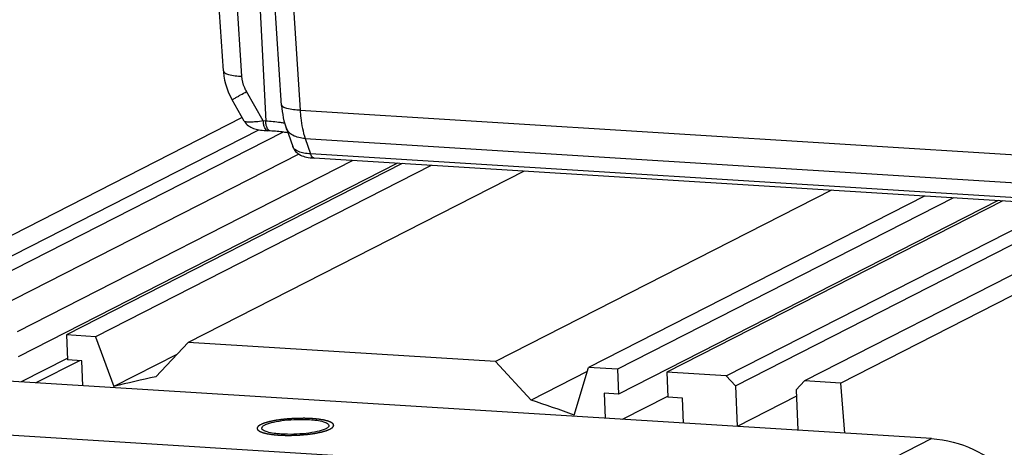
# Model space of a CAD drawing. Header units: millimetres. Extents: x 0 to 420, y 0 to 297.
# Tile 19 of 58: x 180 to 206, y 59 to 70. Entities that reach past the tile are written whole.
import ezdxf

# ---------------------------------------------------------------- set-up
doc = ezdxf.new("R2010")
doc.units = ezdxf.units.MM
doc.header["$LTSCALE"] = 23.1
doc.layers.add('COMPONENTS', color=7, linetype='CONTINUOUS')

msp = doc.modelspace()

# ---------------------------------------------------------------- linework, layer by layer
at = {"layer": 'COMPONENTS', "color": 7, "linetype": 'CONTINUOUS'}
for p, q in [((185.266, 69.00246), (184.74542, 76.93922)), ((185.74684, 68.86362), (185.22626, 76.80039)), ((185.93882, 76.31706), (186.36547, 67.69627)), ((186.78146, 68.10096), (186.23962, 76.34573)), ((186.72234, 76.1792), (187.26111, 67.97936)), ((220.79828, 70.80887), (201.33337, 60.87965)), ((186.30336, 67.70013), (185.86716, 68.46681)), ((185.80777, 67.69583), (185.49356, 68.2481)), ((187.26111, 67.97936), (206.17895, 66.80379)), ((185.753, 67.79209), (175.36546, 62.49331)), ((186.36547, 67.69627), (186.30336, 67.70013)), ((176.30906, 62.43468), (186.18581, 67.47289)), ((176.5457, 62.17686), (186.80801, 67.41175)), ((186.48508, 67.44093), (186.42297, 67.44479)), ((186.89554, 67.52748), (187.06909, 67.03464)), ((187.39425, 67.24281), (187.53534, 66.84214)), ((187.39425, 67.24281), (206.29936, 66.06803)), ((187.06886, 67.03529), (187.0688, 67.03546)), ((187.22867, 66.83852), (178.34724, 62.30802)), ((188.63712, 66.67142), (179.89475, 62.21186)), ((206.42558, 65.66828), (187.53534, 66.84214)), ((187.57215, 66.73856), (187.62975, 66.73402)), ((206.51983, 65.56017), (187.62959, 66.73403)), ((189.79714, 66.59933), (179.92189, 61.56188)), ((189.92041, 66.59167), (181.17805, 62.13211)), ((190.67529, 66.54476), (181.93293, 62.0852)), ((193.09091, 66.39466), (184.34855, 61.9351)), ((201.09265, 65.89742), (192.35028, 61.43786)), ((198.58823, 60.80712), (208.71153, 65.97111)), ((210.27532, 65.98099), (200.38977, 60.93828)), ((203.50827, 65.74731), (194.7659, 61.28775)), ((204.26315, 65.7004), (195.52078, 61.24084)), ((205.42318, 65.62832), (195.54792, 60.59086)), ((205.54645, 65.62066), (196.80408, 61.1611)), ((198.35159, 61.06494), (207.58479, 65.77487)), ((181.17805, 62.13211), (181.20518, 61.48213)), ((181.93293, 62.0852), (181.17805, 62.13211)), ((181.93293, 62.0852), (182.41569, 60.7878)), ((183.50591, 61.04032), (184.34855, 61.9351)), ((192.35028, 61.43786), (184.34855, 61.9351)), ((181.20365, 61.51894), (180.00659, 60.90832)), ((184.05616, 61.62462), (182.41569, 60.7878)), ((203.69408, 59.43636), (173.1133, 61.33667)), ((181.51693, 61.46276), (180.38404, 60.88486)), ((181.58262, 61.45868), (181.20518, 61.48213)), ((181.60976, 60.80869), (181.58262, 61.45868)), ((192.35028, 61.43786), (193.27221, 60.43344)), ((194.38925, 60.04375), (194.7659, 61.28775)), ((195.52078, 61.24084), (194.7659, 61.28775)), ((195.52078, 61.24084), (195.54792, 60.59086)), ((194.73283, 61.17851), (193.27221, 60.43344)), ((196.80408, 61.1611), (196.83122, 60.51112)), ((198.35159, 61.06494), (196.80408, 61.1611)), ((198.58823, 60.80712), (198.35159, 61.06494)), ((198.58823, 60.80712), (198.63233, 59.7509)), ((200.38977, 60.93828), (200.17348, 60.70861)), ((201.33337, 60.87965), (200.38977, 60.93828)), ((201.44038, 59.5764), (201.33337, 60.87965)), ((195.17048, 60.61432), (195.19762, 59.96433)), ((195.54792, 60.59086), (195.17048, 60.61432)), ((196.8189, 60.53527), (195.64513, 59.93652)), ((197.20866, 60.48766), (196.83122, 60.51112)), ((197.2358, 59.83768), (197.20866, 60.48766)), ((200.18049, 60.54063), (198.63233, 59.7509)), ((200.17348, 60.70861), (200.21758, 59.65239)), ((201.23462, 58.18176), (170.65383, 60.08208)), ((201.23462, 58.18176), (203.69408, 59.43636))]:
    msp.add_line(p, q, dxfattribs=at)
for points in [[(185.266, 69.00246), (185.26821, 68.97268), (185.28007, 68.86853), (185.29824, 68.76509), (185.32269, 68.66261), (185.35332, 68.56149), (185.38998, 68.46225), (185.43253, 68.36524), (185.4809, 68.27073), (185.49356, 68.2481)], [(186.78146, 68.10096), (186.78831, 68.02265), (186.79764, 67.94401), (186.80965, 67.86499), (186.82448, 67.78585), (186.84227, 67.70697), (186.86324, 67.62846), (186.88767, 67.55033), (186.89566, 67.52713)], [(185.80714, 67.69695), (185.81061, 67.69099), (185.83338, 67.65708), (185.8596, 67.62598), (185.88812, 67.59854), (185.91837, 67.57463), (185.95011, 67.55388), (185.98252, 67.53625), (186.01518, 67.52138), (186.04847, 67.50859), (186.08284, 67.49742), (186.11831, 67.48764), (186.15519, 67.47899), (186.19408, 67.47124), (186.23505, 67.46435), (186.27821, 67.45827), (186.32404, 67.45295), (186.37265, 67.44842), (186.42304, 67.44479)], [(187.06879, 67.03547), (187.07749, 67.01313), (187.09559, 66.97655), (187.11771, 66.94199), (187.14356, 66.9099), (187.17231, 66.88104), (187.20372, 66.85528), (187.23749, 66.83259), (187.27269, 66.81319), (187.30901, 66.79675), (187.34694, 66.78267), (187.38675, 66.77063), (187.4286, 66.76038), (187.47308, 66.75169), (187.52084, 66.74441), (187.57215, 66.73856)]]:
    msp.add_lwpolyline(points, dxfattribs=at)
for centre, radius, start, end in [((187.06787, 43.18251), 18.20959, 101.280297, 104.802009), ((186.74796, 39.93568), 21.51102, 69.192656, 72.344186)]:
    msp.add_arc(centre, radius, start, end, dxfattribs=at)
for points, knots in [([(185.26599, 69.00246), (185.26734, 68.982), (185.31324, 68.93645), (185.47534, 68.88471), (185.63018, 68.86871), (185.74684, 68.86362)], [0, 0, 0, 0, 0.11867176, 0.32400302, 1, 1, 1, 1]), ([(185.86716, 68.46681), (185.84979, 68.49734), (185.7878, 68.6217), (185.75363, 68.76009), (185.74684, 68.86362)], [0, 0, 0, 0, 0.25289056, 1, 1, 1, 1]), ([(185.49355, 68.2481), (185.49324, 68.24865), (185.49694, 68.25007), (185.50001, 68.25319), (185.50878, 68.25806), (185.52496, 68.26826), (185.5539, 68.28522), (185.59673, 68.31051), (185.65093, 68.34205), (185.7422, 68.39496), (185.81547, 68.43713), (185.86716, 68.46681)], [0, 0, 0, 0, 0.00439319, 0.01730459, 0.03876053, 0.06862822, 0.15293867, 0.26885147, 0.41434905, 0.58700279, 1, 1, 1, 1]), ([(187.26111, 67.97936), (187.14445, 67.98443), (186.98962, 68.00041), (186.82753, 68.05212), (186.78163, 68.09765), (186.78028, 68.1181)], [0, 0, 0, 0, 0.67602204, 0.88134471, 1, 1, 1, 1]), ([(187.26111, 67.97936), (187.26498, 67.91213), (187.28637, 67.66329), (187.33501, 67.41549), (187.39425, 67.24281)], [0, 0, 0, 0, 0.26946413, 1, 1, 1, 1]), ([(186.30336, 67.70013), (186.24032, 67.69095), (186.12721, 67.67671), (185.97435, 67.66629), (185.87658, 67.66979), (185.81585, 67.6816), (185.80717, 67.6969)], [0, 0, 0, 0, 0.38004612, 0.68515804, 0.89509114, 1, 1, 1, 1]), ([(186.42297, 67.44483), (186.38648, 67.44706), (186.33814, 67.51241), (186.31301, 67.60384), (186.30502, 67.66659), (186.30336, 67.70013)], [0, 0, 0, 0, 0.37082445, 0.65932029, 1, 1, 1, 1]), ([(186.39179, 67.5462), (186.38804, 67.55713), (186.37383, 67.60604), (186.36742, 67.65699), (186.36547, 67.69627)], [0, 0, 0, 0, 0.22716238, 1, 1, 1, 1]), ([(186.86078, 67.63855), (186.82389, 67.64547), (186.65982, 67.67268), (186.49398, 67.68828), (186.36547, 67.69627)], [0, 0, 0, 0, 0.22569395, 1, 1, 1, 1]), ([(186.42273, 67.48282), (186.41966, 67.48717), (186.40701, 67.50706), (186.39771, 67.52895), (186.39179, 67.5462)], [0, 0, 0, 0, 0.22584133, 1, 1, 1, 1]), ([(186.48508, 67.44094), (186.47943, 67.44129), (186.45401, 67.44667), (186.4342, 67.46655), (186.42273, 67.48282)], [0, 0, 0, 0, 0.22155091, 1, 1, 1, 1]), ([(186.94356, 67.39306), (186.90879, 67.3985), (186.7566, 67.42002), (186.60335, 67.43358), (186.48508, 67.44093)], [0, 0, 0, 0, 0.22899489, 1, 1, 1, 1]), ([(187.39425, 67.24281), (187.28326, 67.24837), (187.1206, 67.28265), (186.95831, 67.40704), (186.91006, 67.48639), (186.89566, 67.52713)], [0, 0, 0, 0, 0.55220878, 0.78528382, 1, 1, 1, 1]), ([(187.53534, 66.84214), (187.47643, 66.84551), (187.36767, 66.85828), (187.203, 66.90213), (187.09084, 66.97307), (187.06886, 67.03531)], [0, 0, 0, 0, 0.33891535, 0.62088922, 1, 1, 1, 1]), ([(187.62959, 66.73405), (187.62003, 66.73464), (187.57118, 66.75138), (187.54801, 66.8042), (187.53534, 66.84214)], [0, 0, 0, 0, 0.19330301, 1, 1, 1, 1]), ([(186.26458, 59.70483), (186.26425, 59.71296), (186.2713, 59.73764), (186.3082, 59.77105), (186.34332, 59.7897), (186.36478, 59.7995)], [0, 0, 0, 0, 0.16956105, 0.50830038, 1, 1, 1, 1]), ([(186.7699, 59.5531), (186.6467, 59.56076), (186.48335, 59.58065), (186.31378, 59.63603), (186.26545, 59.68374), (186.26458, 59.70483)], [0, 0, 0, 0, 0.67885006, 0.88395066, 1, 1, 1, 1]), ([(186.36478, 59.7995), (186.43038, 59.82947), (186.59519, 59.87442), (186.97603, 59.93342), (187.29182, 59.9429), (187.50774, 59.92948)], [0, 0, 0, 0, 0.18701934, 0.43904913, 1, 1, 1, 1]), ([(187.50774, 59.92948), (187.63095, 59.92183), (187.7943, 59.90193), (187.96387, 59.84655), (188.01219, 59.79884), (188.01306, 59.77776)], [0, 0, 0, 0, 0.67885006, 0.88395066, 1, 1, 1, 1]), ([(188.01306, 59.77776), (188.0134, 59.76963), (188.00635, 59.74495), (187.96945, 59.71153), (187.93433, 59.69289), (187.91287, 59.68309)], [0, 0, 0, 0, 0.16956105, 0.50830038, 1, 1, 1, 1]), ([(187.91287, 59.68309), (187.84726, 59.65312), (187.68245, 59.60817), (187.30161, 59.54917), (186.98583, 59.53969), (186.7699, 59.5531)], [0, 0, 0, 0, 0.18701934, 0.43904913, 1, 1, 1, 1]), ([(203.69408, 59.43636), (204.07021, 59.41298), (204.83503, 59.20802), (205.47509, 58.74898), (205.75435, 58.47112)], [0, 0, 0, 0, 0.48891142, 1, 1, 1, 1])]:
    msp.add_open_spline(points, degree=3, knots=knots, dxfattribs=at)
at = {"layer": 'COMPONENTS', "color": 2, "linetype": 'CONTINUOUS'}
for points in [[(188.04468, 59.685), (188.05007, 59.68857), (188.05815, 59.69393), (188.06892, 59.70107), (188.077, 59.70643), (188.08373, 59.71089), (188.08912, 59.71446), (188.09316, 59.71714), (188.0972, 59.71982), (188.10057, 59.72205), (188.10326, 59.72383), (188.10495, 59.72495), (188.10629, 59.72584), (188.1073, 59.72651), (188.10814, 59.72707), (188.10874, 59.72746), (188.10906, 59.72768), (188.10936, 59.72785), (188.10942, 59.72802), (188.10958, 59.72824), (188.10982, 59.72864), (188.11019, 59.7292), (188.11062, 59.72988), (188.1112, 59.73078), (188.11192, 59.73191), (188.11307, 59.73372), (188.11451, 59.73598), (188.11624, 59.73869), (188.11797, 59.7414), (188.12028, 59.74501), (188.12316, 59.74953), (188.12604, 59.75404), (188.12835, 59.75766), (188.13008, 59.76037), (188.13181, 59.76308), (188.13325, 59.76534), (188.1344, 59.76714), (188.13512, 59.76827), (188.1357, 59.76918), (188.13613, 59.76985), (188.13649, 59.77042), (188.13675, 59.77081), (188.13688, 59.77104), (188.13704, 59.77121), (188.13695, 59.77137), (188.13691, 59.77159), (188.1368, 59.77198), (188.13668, 59.77253), (188.13651, 59.77319), (188.1363, 59.77407), (188.13603, 59.77517), (188.1356, 59.77692), (188.13506, 59.77912), (188.13441, 59.78176), (188.13377, 59.7844), (188.1329, 59.78792), (188.13183, 59.79232), (188.13075, 59.79672), (188.12989, 59.80023), (188.12924, 59.80287), (188.12859, 59.80551), (188.12805, 59.80771), (188.12762, 59.80947), (188.12735, 59.81057), (188.12714, 59.81145), (188.12698, 59.81211), (188.12684, 59.81266), (188.12675, 59.81304), (188.12668, 59.81326), (188.1267, 59.81343), (188.12645, 59.81358), (188.12621, 59.81379), (188.12575, 59.81416), (188.12512, 59.81468), (188.12435, 59.81531), (188.12333, 59.81615), (188.12204, 59.81719), (188.12, 59.81886), (188.11744, 59.82095), (188.11436, 59.82346), (188.11129, 59.82597), (188.10719, 59.82932), (188.10207, 59.8335), (188.09695, 59.83768), (188.09286, 59.84102), (188.08978, 59.84353), (188.08671, 59.84604), (188.08415, 59.84813), (188.0821, 59.84981), (188.08082, 59.85085), (188.0798, 59.85169), (188.07903, 59.85231), (188.0784, 59.85284), (188.07786, 59.85325), (188.07757, 59.85358), (188.07681, 59.85384), (188.07597, 59.85421), (188.07485, 59.85467), (188.07354, 59.85522), (188.07178, 59.85595), (188.06958, 59.85686), (188.06607, 59.85833), (188.06167, 59.86016), (188.0564, 59.86235), (188.05112, 59.86455), (188.04409, 59.86748), (188.0353, 59.87114), (188.02651, 59.87479), (188.01948, 59.87772), (188.01421, 59.87992), (188.00893, 59.88211), (188.00454, 59.88394), (188.00102, 59.88541), (187.99839, 59.88651), (187.99618, 59.88742), (187.99466, 59.88806), (187.99375, 59.88842), (187.99318, 59.88871), (187.99218, 59.88893), (187.99099, 59.88924), (187.98884, 59.88978), (187.9858, 59.89055), (187.98215, 59.89147), (187.97728, 59.8927), (187.97119, 59.89424), (187.96388, 59.89608), (187.95657, 59.89793), (187.94683, 59.90039), (187.93465, 59.90346), (187.92003, 59.90715), (187.90785, 59.91022), (187.89811, 59.91268), (187.89202, 59.91422), (187.88715, 59.91545), (187.8835, 59.91637), (187.88044, 59.91714), (187.87833, 59.91768), (187.87708, 59.91798), (187.87625, 59.91823), (187.87504, 59.91839), (187.87355, 59.91864), (187.87089, 59.91905), (187.86713, 59.91964), (187.86259, 59.92035), (187.85655, 59.9213), (187.849, 59.92249), (187.83691, 59.92439), (187.82181, 59.92676), (187.80368, 59.92961), (187.78556, 59.93246), (187.77045, 59.93483), (187.75837, 59.93673), (187.75081, 59.93791), (187.74477, 59.93886), (187.74024, 59.93957), (187.73646, 59.94016), (187.73383, 59.94058), (187.7323, 59.94081), (187.73124, 59.94101), (187.72983, 59.94111), (187.72807, 59.94128), (187.72495, 59.94156), (187.72051, 59.94196), (187.71517, 59.94244), (187.70806, 59.94308), (187.69917, 59.94388), (187.68494, 59.94516), (187.66715, 59.94676), (187.64581, 59.94868), (187.62447, 59.9506), (187.60669, 59.9522), (187.59246, 59.95348), (187.58179, 59.95445), (187.57289, 59.95524), (187.56668, 59.95581), (187.5631, 59.95612), (187.56051, 59.9564), (187.55756, 59.95646), (187.55375, 59.95662), (187.54702, 59.95686), (187.53745, 59.95722), (187.52595, 59.95765), (187.51062, 59.95822), (187.49145, 59.95893), (187.46846, 59.95979), (187.44546, 59.96064), (187.4263, 59.96135), (187.41096, 59.96192), (187.39947, 59.96235), (187.38988, 59.9627), (187.38318, 59.96296), (187.37933, 59.96309), (187.37651, 59.96324), (187.37344, 59.96317), (187.36944, 59.96315), (187.36239, 59.96308), (187.35234, 59.963), (187.34027, 59.9629), (187.32419, 59.96277), (187.30408, 59.9626), (187.27995, 59.9624), (187.25582, 59.96219), (187.23572, 59.96203), (187.21963, 59.96189), (187.20757, 59.96179), (187.19752, 59.96172), (187.18947, 59.96162), (187.18345, 59.96166), (187.17735, 59.96126), (187.16924, 59.96087), (187.1591, 59.96033), (187.14693, 59.95971), (187.1307, 59.95888), (187.11041, 59.95784), (187.08607, 59.95659), (187.06173, 59.95534), (187.04145, 59.95429), (187.02522, 59.95346), (187.01305, 59.95283), (187.0029, 59.95232), (186.9948, 59.95188), (186.98869, 59.95166), (186.9827, 59.95099), (186.97468, 59.95025), (186.96467, 59.94928), (186.95265, 59.94813), (186.93663, 59.9466), (186.9166, 59.94468), (186.89256, 59.94238), (186.86853, 59.94008), (186.8485, 59.93816), (186.83247, 59.93663), (186.82246, 59.93567), (186.81444, 59.9349), (186.80844, 59.93433), (186.80342, 59.93385), (186.79944, 59.93346), (186.79634, 59.93321), (186.79369, 59.93277), (186.79, 59.93225), (186.78543, 59.93158), (186.77994, 59.93079), (186.77261, 59.92973), (186.76346, 59.9284), (186.74881, 59.92628), (186.73049, 59.92363), (186.70852, 59.92045), (186.68654, 59.91726), (186.66823, 59.91461), (186.65358, 59.91249), (186.64442, 59.91116), (186.6371, 59.9101), (186.6316, 59.90931), (186.62703, 59.90864), (186.62382, 59.90818), (186.622, 59.90791), (186.62057, 59.90773), (186.61941, 59.90746), (186.61777, 59.90714), (186.61493, 59.90655), (186.61086, 59.90573), (186.60599, 59.90473), (186.59948, 59.90341), (186.59136, 59.90175), (186.57835, 59.8991), (186.56209, 59.89579), (186.54259, 59.89181), (186.52308, 59.88784), (186.50682, 59.88453), (186.49382, 59.88188), (186.48569, 59.88022), (186.47919, 59.87889), (186.47431, 59.8779), (186.47025, 59.87707), (186.46739, 59.87649), (186.46579, 59.87616), (186.4645, 59.87592), (186.46355, 59.87562), (186.46217, 59.87524), (186.45981, 59.87457), (186.4564, 59.87361), (186.45233, 59.87245), (186.4469, 59.87091), (186.44011, 59.86899), (186.42924, 59.86591), (186.41566, 59.86206), (186.39936, 59.85745), (186.38307, 59.85283), (186.36949, 59.84899), (186.35862, 59.84591), (186.35183, 59.84398), (186.3464, 59.84245), (186.34232, 59.84129), (186.33894, 59.84033), (186.33654, 59.83966), (186.33521, 59.83927), (186.33411, 59.83899), (186.3334, 59.83866), (186.33232, 59.83823), (186.33049, 59.83747), (186.32785, 59.8364), (186.32469, 59.8351), (186.32047, 59.83338), (186.3152, 59.83122), (186.30676, 59.82777), (186.29622, 59.82346), (186.28357, 59.81828), (186.27092, 59.81311), (186.25405, 59.80621), (186.2414, 59.80103), (186.23297, 59.79758)], [(186.23297, 59.79758), (186.22758, 59.79401), (186.2195, 59.78866), (186.20873, 59.78152), (186.20065, 59.77616), (186.19391, 59.7717), (186.18853, 59.76813), (186.18448, 59.76545), (186.18044, 59.76277), (186.17708, 59.76054), (186.17438, 59.75875), (186.1727, 59.75764), (186.17136, 59.75675), (186.17034, 59.75608), (186.16951, 59.75552), (186.16891, 59.75513), (186.16859, 59.7549), (186.16828, 59.75474), (186.16823, 59.75457), (186.16807, 59.75434), (186.16782, 59.75395), (186.16746, 59.75338), (186.16703, 59.7527), (186.16645, 59.7518), (186.16573, 59.75067), (186.16458, 59.74887), (186.16314, 59.74661), (186.16141, 59.7439), (186.15968, 59.74119), (186.15737, 59.73757), (186.15449, 59.73306), (186.1516, 59.72854), (186.1493, 59.72493), (186.14757, 59.72222), (186.14584, 59.71951), (186.1444, 59.71725), (186.14324, 59.71544), (186.14252, 59.71431), (186.14195, 59.71341), (186.14151, 59.71273), (186.14116, 59.71217), (186.14089, 59.71177), (186.14077, 59.71155), (186.14061, 59.71138), (186.1407, 59.71121), (186.14074, 59.71099), (186.14084, 59.71061), (186.14097, 59.71006), (186.14113, 59.7094), (186.14135, 59.70852), (186.14162, 59.70742), (186.14205, 59.70566), (186.14259, 59.70346), (186.14323, 59.70082), (186.14388, 59.69818), (186.14474, 59.69467), (186.14582, 59.69027), (186.1469, 59.68587), (186.14776, 59.68235), (186.14841, 59.67971), (186.14905, 59.67708), (186.14959, 59.67488), (186.15002, 59.67312), (186.15029, 59.67202), (186.15051, 59.67114), (186.15067, 59.67048), (186.15081, 59.66993), (186.15089, 59.66954), (186.15096, 59.66932), (186.15095, 59.66916), (186.1512, 59.669), (186.15143, 59.66879), (186.15189, 59.66843), (186.15253, 59.6679), (186.1533, 59.66728), (186.15432, 59.66644), (186.1556, 59.6654), (186.15765, 59.66372), (186.16021, 59.66163), (186.16328, 59.65912), (186.16636, 59.65661), (186.17045, 59.65327), (186.17557, 59.64909), (186.18069, 59.64491), (186.18479, 59.64156), (186.18786, 59.63905), (186.19094, 59.63654), (186.1935, 59.63445), (186.19554, 59.63278), (186.19683, 59.63173), (186.19785, 59.6309), (186.19862, 59.63027), (186.19925, 59.62975), (186.19979, 59.62933), (186.20007, 59.62901), (186.20083, 59.62875), (186.20168, 59.62837), (186.20279, 59.62792), (186.20411, 59.62737), (186.20587, 59.62664), (186.20806, 59.62572), (186.21158, 59.62426), (186.21598, 59.62243), (186.22125, 59.62023), (186.22652, 59.61804), (186.23356, 59.61511), (186.24235, 59.61145), (186.25114, 59.60779), (186.25817, 59.60486), (186.26344, 59.60267), (186.26872, 59.60047), (186.27311, 59.59864), (186.27663, 59.59718), (186.27926, 59.59608), (186.28147, 59.59517), (186.28299, 59.59452), (186.2839, 59.59416), (186.28446, 59.59387), (186.28547, 59.59366), (186.28666, 59.59334), (186.28881, 59.59281), (186.29184, 59.59204), (186.2955, 59.59112), (186.30037, 59.58989), (186.30646, 59.58835), (186.31377, 59.58651), (186.32108, 59.58466), (186.33082, 59.5822), (186.343, 59.57913), (186.35761, 59.57544), (186.36979, 59.57236), (186.37954, 59.5699), (186.38563, 59.56836), (186.3905, 59.56713), (186.39415, 59.56621), (186.3972, 59.56545), (186.39932, 59.5649), (186.40056, 59.5646), (186.4014, 59.56435), (186.40261, 59.56419), (186.40409, 59.56395), (186.40675, 59.56354), (186.41052, 59.56294), (186.41506, 59.56223), (186.4211, 59.56128), (186.42865, 59.5601), (186.44073, 59.5582), (186.45584, 59.55583), (186.47396, 59.55298), (186.49209, 59.55013), (186.5072, 59.54776), (186.51928, 59.54586), (186.52683, 59.54467), (186.53288, 59.54372), (186.5374, 59.54301), (186.54119, 59.54242), (186.54382, 59.542), (186.54535, 59.54177), (186.54641, 59.54157), (186.54782, 59.54147), (186.54957, 59.54131), (186.5527, 59.54103), (186.55714, 59.54063), (186.56248, 59.54015), (186.56959, 59.53951), (186.57848, 59.53871), (186.59271, 59.53743), (186.61049, 59.53583), (186.63184, 59.5339), (186.65318, 59.53198), (186.67096, 59.53038), (186.68519, 59.5291), (186.69586, 59.52814), (186.70476, 59.52734), (186.71097, 59.52677), (186.71455, 59.52647), (186.71714, 59.52618), (186.72009, 59.52612), (186.7239, 59.52596), (186.73062, 59.52573), (186.7402, 59.52536), (186.7517, 59.52494), (186.76703, 59.52437), (186.78619, 59.52366), (186.80919, 59.5228), (186.83219, 59.52195), (186.85135, 59.52123), (186.86668, 59.52066), (186.87818, 59.52024), (186.88777, 59.51988), (186.89447, 59.51963), (186.89832, 59.5195), (186.90114, 59.51934), (186.90421, 59.51942), (186.90821, 59.51944), (186.91526, 59.5195), (186.92531, 59.51958), (186.93737, 59.51969), (186.95346, 59.51982), (186.97357, 59.51999), (186.99769, 59.52019), (187.02182, 59.52039), (187.04193, 59.52056), (187.05802, 59.52069), (187.07008, 59.5208), (187.08013, 59.52087), (187.08818, 59.52097), (187.09419, 59.52092), (187.1003, 59.52133), (187.10841, 59.52172), (187.11855, 59.52225), (187.13072, 59.52287), (187.14695, 59.52371), (187.16723, 59.52475), (187.19157, 59.526), (187.21592, 59.52725), (187.2362, 59.52829), (187.25243, 59.52913), (187.2646, 59.52976), (187.27474, 59.53026), (187.28285, 59.53071), (187.28896, 59.53093), (187.29494, 59.5316), (187.30296, 59.53233), (187.31297, 59.53331), (187.32499, 59.53445), (187.34102, 59.53599), (187.36105, 59.53791), (187.38508, 59.54021), (187.40912, 59.54251), (187.42915, 59.54442), (187.44517, 59.54596), (187.45519, 59.54692), (187.4632, 59.54768), (187.46921, 59.54826), (187.47423, 59.54873), (187.4782, 59.54913), (187.4813, 59.54938), (187.48396, 59.54982), (187.48765, 59.55033), (187.49221, 59.551), (187.49771, 59.5518), (187.50503, 59.55286), (187.51419, 59.55418), (187.52884, 59.55631), (187.54715, 59.55896), (187.56913, 59.56214), (187.5911, 59.56532), (187.60942, 59.56798), (187.62407, 59.5701), (187.63322, 59.57142), (187.64055, 59.57248), (187.64604, 59.57328), (187.65062, 59.57395), (187.65383, 59.57441), (187.65564, 59.57468), (187.65707, 59.57486), (187.65824, 59.57512), (187.65988, 59.57545), (187.66271, 59.57603), (187.66679, 59.57686), (187.67166, 59.57785), (187.67816, 59.57918), (187.68629, 59.58083), (187.6993, 59.58348), (187.71555, 59.5868), (187.73506, 59.59077), (187.75457, 59.59475), (187.77083, 59.59806), (187.78383, 59.60071), (187.79196, 59.60237), (187.79846, 59.60369), (187.80334, 59.60469), (187.8074, 59.60551), (187.81026, 59.60609), (187.81186, 59.60643), (187.81315, 59.60666), (187.8141, 59.60696), (187.81548, 59.60734), (187.81784, 59.60802), (187.82124, 59.60898), (187.82531, 59.61014), (187.83075, 59.61167), (187.83754, 59.6136), (187.8484, 59.61667), (187.86198, 59.62052), (187.87828, 59.62514), (187.89458, 59.62975), (187.90816, 59.6336), (187.91903, 59.63668), (187.92582, 59.6386), (187.93125, 59.64014), (187.93533, 59.64129), (187.93871, 59.64226), (187.94111, 59.64293), (187.94244, 59.64332), (187.94354, 59.64359), (187.94425, 59.64393), (187.94533, 59.64436), (187.94716, 59.64511), (187.9498, 59.64619), (187.95296, 59.64748), (187.95718, 59.64921), (187.96245, 59.65136), (187.97088, 59.65481), (187.98143, 59.65913), (187.99408, 59.6643), (188.00673, 59.66948), (188.0236, 59.67638), (188.03625, 59.68155), (188.04468, 59.685)]]:
    msp.add_open_spline(points, degree=3, knots=[0, 0, 0, 0, 0.015625, 0.0234375, 0.03125, 0.0390625, 0.04296875, 0.046875, 0.05078125, 0.0546875, 0.05664062, 0.05859375, 0.05957031, 0.06054688, 0.06152344, 0.06201172, 0.06225586, 0.0625, 0.06274414, 0.06298828, 0.06347656, 0.06445312, 0.06542969, 0.06640625, 0.06835938, 0.0703125, 0.07421875, 0.078125, 0.08203125, 0.0859375, 0.09375, 0.1015625, 0.10546875, 0.109375, 0.11328125, 0.1171875, 0.11914062, 0.12109375, 0.12207031, 0.12304688, 0.12402344, 0.12451172, 0.12475586, 0.125, 0.12524414, 0.12548828, 0.12597656, 0.12695312, 0.12792969, 0.12890625, 0.13085938, 0.1328125, 0.13671875, 0.140625, 0.14453125, 0.1484375, 0.15625, 0.1640625, 0.16796875, 0.171875, 0.17578125, 0.1796875, 0.18164062, 0.18359375, 0.18457031, 0.18554688, 0.18652344, 0.18701172, 0.18725586, 0.1875, 0.18774414, 0.18798828, 0.18847656, 0.18945312, 0.19042969, 0.19140625, 0.19335938, 0.1953125, 0.19921875, 0.203125, 0.20703125, 0.2109375, 0.21875, 0.2265625, 0.23046875, 0.234375, 0.23828125, 0.2421875, 0.24414062, 0.24609375, 0.24707031, 0.24804688, 0.24902344, 0.24951172, 0.25, 0.25048828, 0.25097656, 0.25195312, 0.25292969, 0.25390625, 0.25585938, 0.2578125, 0.26171875, 0.265625, 0.26953125, 0.2734375, 0.28125, 0.2890625, 0.29296875, 0.296875, 0.30078125, 0.3046875, 0.30664062, 0.30859375, 0.31054688, 0.31152344, 0.31201172, 0.3125, 0.31298828, 0.31347656, 0.31445312, 0.31640625, 0.31835938, 0.3203125, 0.32421875, 0.328125, 0.33203125, 0.3359375, 0.34375, 0.3515625, 0.359375, 0.36328125, 0.3671875, 0.36914062, 0.37109375, 0.37304688, 0.37402344, 0.37451172, 0.375, 0.37548828, 0.37597656, 0.37695312, 0.37890625, 0.38085938, 0.3828125, 0.38671875, 0.390625, 0.3984375, 0.40625, 0.4140625, 0.421875, 0.42578125, 0.4296875, 0.43164062, 0.43359375, 0.43554688, 0.43652344, 0.43701172, 0.4375, 0.43798828, 0.43847656, 0.43945312, 0.44140625, 0.44335938, 0.4453125, 0.44921875, 0.453125, 0.4609375, 0.46875, 0.4765625, 0.484375, 0.48828125, 0.4921875, 0.49609375, 0.49804688, 0.49902344, 0.5, 0.50097656, 0.50195312, 0.50390625, 0.5078125, 0.51171875, 0.515625, 0.5234375, 0.53125, 0.5390625, 0.546875, 0.55078125, 0.5546875, 0.55859375, 0.56054688, 0.56152344, 0.5625, 0.56347656, 0.56445312, 0.56640625, 0.5703125, 0.57421875, 0.578125, 0.5859375, 0.59375, 0.6015625, 0.609375, 0.61328125, 0.6171875, 0.62109375, 0.62304688, 0.625, 0.62695312, 0.62890625, 0.6328125, 0.63671875, 0.640625, 0.6484375, 0.65625, 0.6640625, 0.671875, 0.67578125, 0.6796875, 0.68359375, 0.68554688, 0.6875, 0.68945312, 0.69140625, 0.6953125, 0.69921875, 0.703125, 0.7109375, 0.71875, 0.7265625, 0.734375, 0.73828125, 0.7421875, 0.74414062, 0.74609375, 0.74804688, 0.74902344, 0.75, 0.75097656, 0.75195312, 0.75390625, 0.75585938, 0.7578125, 0.76171875, 0.765625, 0.7734375, 0.78125, 0.7890625, 0.796875, 0.80078125, 0.8046875, 0.80664062, 0.80859375, 0.81054688, 0.81152344, 0.81201172, 0.8125, 0.81298828, 0.81347656, 0.81445312, 0.81640625, 0.81835938, 0.8203125, 0.82421875, 0.828125, 0.8359375, 0.84375, 0.8515625, 0.859375, 0.86328125, 0.8671875, 0.86914062, 0.87109375, 0.87304688, 0.87402344, 0.87451172, 0.875, 0.87548828, 0.87597656, 0.87695312, 0.87890625, 0.88085938, 0.8828125, 0.88671875, 0.890625, 0.8984375, 0.90625, 0.9140625, 0.921875, 0.92578125, 0.9296875, 0.93164062, 0.93359375, 0.93554688, 0.93652344, 0.93701172, 0.9375, 0.93798828, 0.93847656, 0.93945312, 0.94140625, 0.94335938, 0.9453125, 0.94921875, 0.953125, 0.9609375, 0.96875, 0.9765625, 0.984375, 1, 1, 1, 1], dxfattribs=at)

doc.saveas('drawing.dxf')
